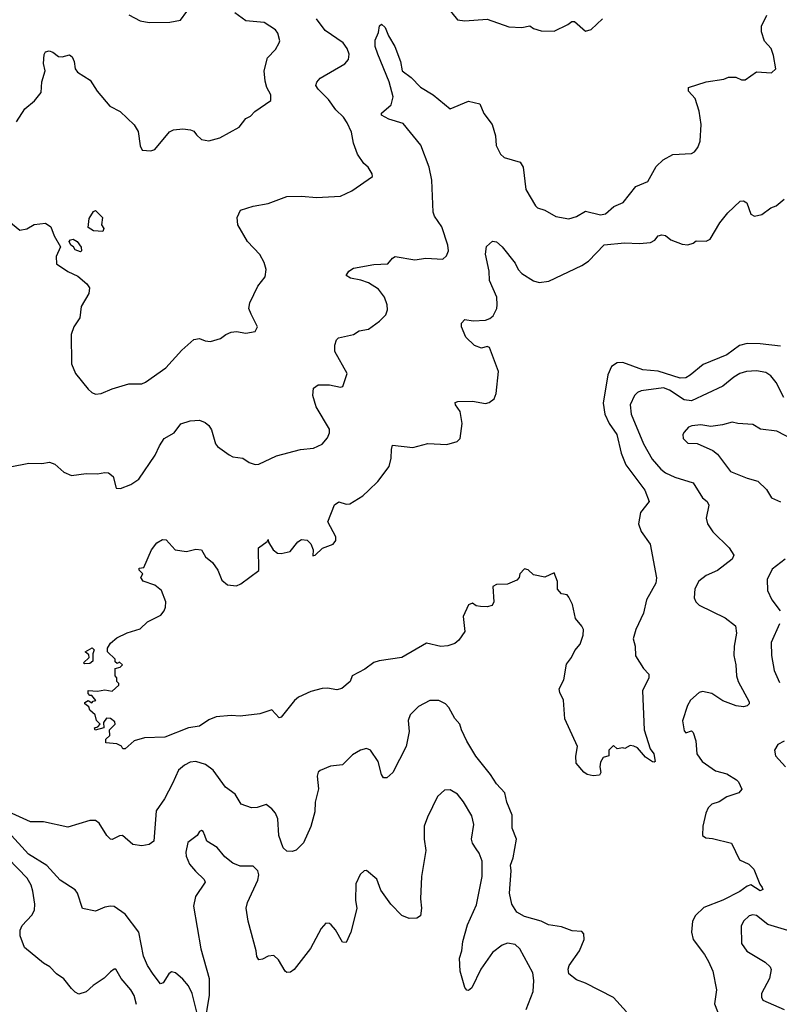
# Model space of a CAD drawing. Extents: x 2133461 to 2293071, y 753526 to 916327.
# Tile 221 of 256: x 2185707 to 2189798, y 857326 to 862630. Entities that reach past the tile are written whole.
import ezdxf

# ---------------------------------------------------------------- set-up
doc = ezdxf.new("R2010")
doc.units = 0

msp = doc.modelspace()

# ---------------------------------------------------------------- linework, layer by layer
at = {"layer": '0CON10XD'}
for points in [[(2186295, 862656.7), (2186355, 862623.8), (2186404.1, 862614.1), (2186515, 862617.5), (2186572, 862628), (2186606.2, 862675)], [(2188003.3, 862705), (2188065, 862630), (2188105, 862623.3), (2188225, 862632.9), (2188342.1, 862592.1), (2188412.1, 862587.9), (2188455, 862596.7), (2188475, 862583.3), (2188515, 862570), (2188585, 862568.8), (2188660, 862605), (2188680.5, 862619.5), (2188695, 862621.2), (2188755, 862567.5), (2188785, 862577.5), (2188846.7, 862635)], [(2185647.5, 861545), (2185707, 861497), (2185745, 861503.8), (2185785, 861526.7), (2185845, 861533.8), (2185873.8, 861515), (2185892.5, 861465), (2185926.4, 861406.4), (2185903.3, 861355), (2185905.3, 861315.3), (2185966.4, 861273.6), (2186019.1, 861249.1), (2186068, 861208), (2186082.7, 861185), (2186079.4, 861155), (2186038, 861085), (2186030, 861025), (2185998.6, 860975), (2185984.2, 860935), (2185986.1, 860776.1), (2186006.7, 860725), (2186075, 860640), (2186095, 860621.2), (2186115, 860613.8), (2186145, 860616.2), (2186205, 860642.5), (2186295, 860668.6), (2186365, 860669.2), (2186385, 860677.5), (2186493.3, 860755), (2186580.5, 860849.5), (2186645, 860906.7), (2186675, 860913.3), (2186705, 860900), (2186735, 860896.7), (2186787.7, 860912.3), (2186816.7, 860935), (2186845, 860947.5), (2186875, 860951.2), (2186925, 860941.2), (2186975, 860950), (2186987.5, 860975), (2186953.3, 861043.3), (2186941.4, 861075), (2186945.6, 861104.4), (2186988.8, 861195), (2187028.8, 861245), (2187034, 861285), (2187023, 861323), (2187000.8, 861365), (2186933.3, 861435), (2186881.2, 861525), (2186878, 861565), (2186895.8, 861604.2), (2186965, 861626.2), (2187045, 861640), (2187145, 861676.9), (2187225, 861679.4), (2187305, 861672.9), (2187435, 861680), (2187495, 861707.5), (2187607.5, 861785), (2187605, 861800), (2187583.3, 861835), (2187561.2, 861855), (2187526.4, 861906.4), (2187504.4, 861965), (2187493.4, 862023.4), (2187470.8, 862075), (2187450, 862105), (2187409.4, 862145), (2187370.5, 862200.5), (2187314.3, 862255), (2187302.5, 862275), (2187307, 862293), (2187325.6, 862314.4), (2187457.4, 862392.6), (2187477.1, 862415), (2187481.1, 862445), (2187471.2, 862475), (2187448.5, 862505), (2187352.2, 862572.2), (2187306.2, 862635)], [(2185655, 860220.6), (2185755, 860242.1), (2185825, 860238.9), (2185866.6, 860246.6), (2185896.7, 860236.7), (2185945, 860192.5), (2185985, 860174), (2186065, 860185.6), (2186125, 860182.9), (2186165, 860190.8), (2186185, 860188.8), (2186209.5, 860169.5), (2186227, 860107), (2186250, 860105), (2186305, 860126), (2186348, 860155), (2186437.1, 860285), (2186459.4, 860335), (2186485, 860373.8), (2186538.8, 860405), (2186575, 860453.8), (2186625, 860470), (2186675, 860472), (2186705, 860460), (2186725, 860443.8), (2186740.3, 860420.3), (2186761.4, 860345), (2186771.3, 860331.3), (2186835, 860286.2), (2186855, 860276.2), (2186907.7, 860267.7), (2186942.5, 860245), (2186975, 860234), (2186995, 860236), (2187089.5, 860280.5), (2187220, 860315), (2187288.8, 860321.2), (2187335, 860343.8), (2187365, 860377.5), (2187376.2, 860405), (2187376.2, 860425), (2187304, 860545), (2187286.2, 860605), (2187290, 860645), (2187315, 860664), (2187375, 860662.9), (2187435, 860651.2), (2187447.5, 860655), (2187470, 860725), (2187405, 860842.5), (2187403.9, 860876.1), (2187413.9, 860906.1), (2187423.8, 860916.2), (2187505, 860933.8), (2187535, 860953.3), (2187586.1, 860963.9), (2187643.9, 861006.1), (2187679.3, 861040.7), (2187687, 861067), (2187686.7, 861095), (2187672, 861135), (2187638.6, 861178.6), (2187585, 861212.2), (2187545, 861227.5), (2187487.9, 861237.9), (2187465, 861252.5), (2187478.8, 861275), (2187505, 861292), (2187615, 861311.4), (2187690, 861315), (2187714.1, 861345.9), (2187730, 861355), (2187835, 861336.2), (2187895, 861346.2), (2187985, 861340), (2188005, 861357.5), (2188015.8, 861384.2), (2188012.9, 861415), (2187980, 861515), (2187941.5, 861571.5), (2187933.1, 861593.1), (2187927.5, 861765), (2187911.8, 861835), (2187866.5, 861955), (2187771.4, 862071.4), (2187695, 862094.4), (2187656.2, 862115), (2187655, 862126.2), (2187707.8, 862172.2), (2187718.2, 862215), (2187697.4, 862295), (2187635.3, 862445.3), (2187621.9, 862485), (2187620.5, 862519.5), (2187639.3, 862560.7), (2187645, 862597.5), (2187655, 862605.8), (2187675, 862588), (2187692.5, 862542.5), (2187728.1, 862485), (2187758.2, 862405), (2187766, 862355), (2187815, 862318.1), (2187865, 862267.5), (2187934, 862225), (2188025, 862150.8), (2188125, 862191.2), (2188185, 862177.5), (2188206.7, 862125), (2188250.8, 862065), (2188268.9, 862005), (2188273.2, 861953.2), (2188296, 861905), (2188317, 861887), (2188402.7, 861862.7), (2188418, 861835), (2188432.5, 861715), (2188485, 861626.7), (2188495, 861616.2), (2188535, 861604), (2188595, 861570.6), (2188665, 861558), (2188705, 861570), (2188755, 861598), (2188835, 861579.4), (2188861.2, 861585), (2188906.1, 861623.9), (2188958, 861645), (2189025, 861731.4), (2189090.7, 861759.3), (2189135, 861838.8), (2189173.3, 861875), (2189225, 861904), (2189325, 861910), (2189342.3, 861917.7), (2189359.1, 861940.9), (2189371.9, 861975), (2189377.5, 862065), (2189367.4, 862137.4), (2189345.8, 862205.8), (2189310, 862245), (2189310, 862265), (2189404.4, 862295.6), (2189500.3, 862309.7), (2189525, 862321.2), (2189565, 862320), (2189595, 862306.2), (2189615, 862306), (2189675, 862348.8), (2189757, 862343), (2189780, 862365), (2189767, 862437), (2189753.8, 862475), (2189718, 862515), (2189702.5, 862565), (2189702.5, 862595), (2189730.8, 862655)], [(2185689.8, 862080.2), (2185735, 862150.8), (2185786.7, 862193.3), (2185821.7, 862238.3), (2185825.7, 862295), (2185842.9, 862355), (2185834.5, 862395), (2185838.1, 862441.9), (2185845, 862456.2), (2185865, 862462.5), (2185885, 862455.8), (2185915, 862432.5), (2185935, 862430.8), (2185975, 862440), (2185989.5, 862429.5), (2186000, 862405), (2186005.8, 862365), (2186018, 862348), (2186086, 862305), (2186124.2, 862245), (2186192.9, 862165), (2186248, 862135), (2186323, 862063), (2186345, 862027.5), (2186355, 861950), (2186366.4, 861926.4), (2186413.6, 861923.6), (2186435, 861930), (2186513.4, 862026.6), (2186535, 862037.1), (2186585, 862041.4), (2186626.7, 862036.7), (2186645, 862030), (2186659.1, 862009.1), (2186685, 861984.3), (2186725, 861977.5), (2186785, 861993.8), (2186888.8, 862051.2), (2186925, 862097.5), (2186950, 862110), (2186973.3, 862135), (2187060, 862195), (2187059.2, 862225), (2187038.1, 862265), (2187028.6, 862298.6), (2187023.8, 862355), (2187041.1, 862425), (2187085, 862470), (2187104.3, 862505), (2187107, 862517), (2187096.8, 862556.8), (2187085, 862576), (2187023.3, 862615), (2186925, 862623.3), (2186865, 862666.2)], [(2189333.6, 861426.4), (2189350.7, 861439.3), (2189405, 861436.7), (2189425, 861447.5), (2189478.1, 861535), (2189520.4, 861589.6), (2189587.3, 861652.7), (2189605, 861654), (2189622.7, 861642.7), (2189645, 861582.5), (2189665, 861571.2), (2189705, 861581.2), (2189753, 861617), (2189782.3, 861627.7), (2189825, 861663.8)], [(2186155, 861490), (2186105, 861492.5), (2186075, 861510), (2186081.3, 861558.7), (2186105, 861596.7), (2186115, 861602.5), (2186152.5, 861565), (2186147.5, 861525), (2186160, 861505), (2186155, 861490)], [(2189805, 860871.5), (2189695, 860883.3), (2189625, 860885.8), (2189584.4, 860875), (2189515, 860824.7), (2189387.3, 860772.7), (2189317.7, 860715), (2189295, 860701.1), (2189265, 860700), (2189145, 860736.6), (2189063.9, 860743.9), (2188955, 860782.7), (2188925, 860781.2), (2188895, 860762.5), (2188875, 860716.2), (2188849.7, 860565), (2188859, 860505), (2188881.9, 860455), (2188923.4, 860395), (2188947.2, 860295), (2188972.3, 860232.3), (2189074.3, 860095), (2189097.5, 860035), (2189050.8, 859975), (2189039.2, 859915), (2189055, 859873.8), (2189102, 859805), (2189137.3, 859622.7), (2189132.9, 859595), (2189082.5, 859505), (2189067.3, 859432.7), (2189026.2, 859345), (2189011.2, 859295), (2189022, 859255), (2189024.2, 859204.2), (2189065.9, 859135.9), (2189096, 859105), (2189096, 859085), (2189061.2, 859015), (2189071.2, 858805), (2189102.3, 858702.3), (2189123.3, 858675), (2189130, 858635), (2189125, 858630), (2189115, 858632.5), (2189077, 858657), (2189035, 858707.5), (2189015, 858717.5), (2188995, 858720), (2188966.4, 858703.6), (2188955, 858707.5), (2188925, 858702.5), (2188905, 858720), (2188880, 858695), (2188880, 858665), (2188850, 858655), (2188835, 858630), (2188831.2, 858605), (2188836.7, 858575), (2188829.3, 858560.7), (2188795, 858556.2), (2188764.1, 858564.1), (2188745, 858577.5), (2188703.8, 858625), (2188702.3, 858662.3), (2188710.6, 858715), (2188643.8, 858863.8), (2188635.5, 858965), (2188615.6, 859005.6), (2188612.9, 859025), (2188638.1, 859075), (2188651.8, 859158.2), (2188678.9, 859195), (2188697, 859233), (2188725, 859266.2), (2188741.5, 859315), (2188743.1, 859345), (2188735, 859363.8), (2188700, 859405), (2188685, 859480), (2188665, 859520), (2188655, 859531.2), (2188625, 859537.5), (2188603, 859563), (2188603, 859603), (2188585, 859650), (2188535, 859626.7), (2188475, 859640), (2188445, 859667.5), (2188425, 859672.5), (2188400, 859645), (2188396.7, 859625), (2188385, 859611.2), (2188335, 859588.8), (2188275, 859587.5), (2188255, 859577.5), (2188260.8, 859495), (2188252.5, 859475), (2188225, 859468), (2188189.3, 859469.3), (2188165, 859472.5), (2188145, 859487.5), (2188125, 859477.5), (2188096.2, 859415), (2188104.2, 859335), (2188071.7, 859288.3), (2188050.5, 859269.5), (2188012.7, 859257.3), (2187975, 859254.2), (2187898.3, 859271.7), (2187765, 859194.6), (2187643.6, 859176.4), (2187615, 859167.1), (2187565, 859130.9), (2187497.5, 859095), (2187487.5, 859065), (2187441.7, 859028.3), (2187415, 859020), (2187365, 859030), (2187335, 859027.1), (2187275, 859012), (2187208.8, 858981.2), (2187187, 858963), (2187115, 858872.5), (2187105, 858870), (2187065, 858912.5), (2186999.5, 858890.5), (2186895, 858878), (2186845, 858882.5), (2186765, 858874.2), (2186725, 858858.1), (2186676, 858825), (2186615, 858816.2), (2186487.5, 858765), (2186378, 858762), (2186323.8, 858746.2), (2186275, 858703.3), (2186263, 858703), (2186255, 858717.5), (2186229.3, 858729.3), (2186170, 858735), (2186170, 858755), (2186192.5, 858775), (2186190, 858805), (2186220, 858835), (2186218.3, 858848.3), (2186195, 858866.7), (2186175, 858867.5), (2186157.5, 858845), (2186160, 858815), (2186113, 858803), (2186110, 858815), (2186128.3, 858821.7), (2186140, 858835), (2186120, 858855), (2186112.5, 858885), (2186085, 858910), (2186078.3, 858928.3), (2186057.5, 858945), (2186058.3, 858951.7), (2186075, 858962.5), (2186095, 858950), (2186101.7, 858958.3), (2186117.5, 858962.5), (2186095, 858990), (2186085, 858990), (2186075, 859000), (2186075, 859017.5), (2186125, 859012.5), (2186165, 859020), (2186205, 859012.5), (2186240, 859045), (2186240, 859055), (2186230, 859065), (2186230, 859085), (2186220, 859095), (2186220, 859135), (2186248.3, 859141.7), (2186260, 859155), (2186245, 859170), (2186231.7, 859161.7), (2186221.7, 859171.7), (2186220, 859185), (2186180, 859225), (2186180, 859245), (2186195, 859272.5), (2186230.3, 859299.7), (2186285, 859328), (2186355, 859348), (2186395, 859385.8), (2186466.8, 859423.2), (2186484.2, 859445), (2186492.5, 859465), (2186492.9, 859495), (2186470, 859555), (2186435, 859583.3), (2186372.5, 859605), (2186360, 859625), (2186370, 859645), (2186350, 859665), (2186350, 859675), (2186375, 859680), (2186415.8, 859774.2), (2186445, 859811.2), (2186475, 859830), (2186495, 859827.5), (2186544, 859774), (2186605, 859765.8), (2186655, 859777.5), (2186685, 859773.8), (2186707, 859737), (2186745.5, 859705.5), (2186774, 859665), (2186795, 859611.2), (2186826.7, 859586.7), (2186875, 859581.1), (2186898.1, 859591.9), (2186995, 859663.8), (2186993.8, 859785), (2187040, 859820), (2187045, 859830), (2187047.5, 859815), (2187071.2, 859775), (2187095, 859756.2), (2187115, 859754.2), (2187163.3, 859765), (2187205, 859817.5), (2187225, 859830), (2187255, 859826.2), (2187275, 859807.5), (2187287.5, 859775), (2187285, 859742.5), (2187297.5, 859745), (2187337.5, 859782.5), (2187395, 859804.3), (2187408.9, 859825), (2187410, 859845), (2187366.2, 859925), (2187403, 860017), (2187425, 860033.3), (2187465, 860020), (2187485, 860022), (2187555, 860065.7), (2187587.8, 860095), (2187635, 860142.2), (2187696.1, 860223.9), (2187707.8, 860267.8), (2187708.6, 860315), (2187715, 860337.5), (2187825, 860325.6), (2187905, 860346.9), (2188007.4, 860342.6), (2188062.7, 860357.3), (2188078.8, 860375), (2188090, 860455), (2188078.8, 860518.8), (2188054, 860555), (2188052.5, 860567.5), (2188066.1, 860573.9), (2188145, 860576), (2188215, 860562.9), (2188235, 860567.5), (2188261.7, 860588.3), (2188273, 860617), (2188285.4, 860734.6), (2188237.8, 860865), (2188225, 860870), (2188195, 860860), (2188156.9, 860875), (2188110.4, 860920.4), (2188085.6, 860975), (2188086, 860995), (2188104.2, 861015.8), (2188148.6, 861008.6), (2188215, 861011.4), (2188239.5, 861020.5), (2188257.1, 861035), (2188276.9, 861075), (2188279.4, 861095), (2188276, 861136), (2188236.5, 861225), (2188235.7, 861275), (2188216.4, 861366.4), (2188221.7, 861408.3), (2188253.6, 861436.4), (2188275, 861433.3), (2188305, 861406.2), (2188375, 861318.8), (2188390.8, 861285), (2188412.1, 861262.1), (2188473.5, 861223.5), (2188505, 861214.6), (2188557.7, 861222.3), (2188735, 861306.8), (2188770.5, 861329.5), (2188855, 861417.1), (2188965, 861428.5), (2189045, 861424.4), (2189105, 861430), (2189127.6, 861442.4), (2189145, 861466), (2189165, 861472), (2189185, 861468), (2189214.4, 861444.4), (2189275, 861421.2), (2189305, 861416.7), (2189333.6, 861426.4)], [(2186035, 861380), (2186005, 861390), (2185996.4, 861406.4), (2185982.5, 861415), (2185972.5, 861435), (2185980, 861445), (2185995, 861447.5), (2186015.9, 861435.9), (2186037.5, 861405), (2186040, 861385), (2186035, 861380)], [(2189821.9, 860595), (2189781.9, 860675), (2189752.3, 860712.3), (2189725, 860729.1), (2189675, 860739.2), (2189622.5, 860735), (2189585, 860724.5), (2189552.9, 860705), (2189495, 860655.5), (2189325, 860577.7), (2189285, 860583.2), (2189206.2, 860635), (2189175, 860647.4), (2189055, 860630.7), (2189035, 860621.8), (2189017.8, 860605), (2188995.6, 860555), (2189000.5, 860505), (2189066.4, 860345), (2189113, 860263), (2189159.6, 860209.6), (2189185, 860190), (2189236, 860165), (2189334.6, 860134.6), (2189385, 860054.4), (2189409.2, 860035), (2189419.4, 860015), (2189404.2, 859945), (2189411.2, 859915), (2189440.7, 859870.7), (2189527.5, 859785), (2189553.8, 859745), (2189544, 859725), (2189465, 859663.1), (2189405, 859635.6), (2189365.7, 859605), (2189342.9, 859565), (2189339.2, 859515), (2189348, 859495), (2189366.8, 859476.8), (2189507.4, 859407.4), (2189562, 859365), (2189566.9, 859325), (2189554.5, 859255), (2189552.7, 859205), (2189563.6, 859155), (2189567.5, 859095), (2189576.7, 859065), (2189636, 858955), (2189636.2, 858945), (2189625, 858933.8), (2189605, 858928.8), (2189566.1, 858933.9), (2189495, 858961.1), (2189435, 859000.5), (2189385, 859011.5), (2189365.9, 859005.9), (2189319.2, 858965), (2189303.1, 858935), (2189277.6, 858852.4), (2189285, 858800), (2189295, 858789.2), (2189325, 858798.5), (2189335, 858790.6), (2189348.6, 858745), (2189354.4, 858675), (2189383.1, 858635), (2189455, 858584.5), (2189515, 858567.1), (2189567.5, 858535), (2189578.8, 858525), (2189596.7, 858485), (2189580, 858465), (2189515.5, 858444.5), (2189475, 858416.7), (2189435, 858404.3), (2189415.6, 858385), (2189402.2, 858355), (2189385.6, 858285), (2189383.8, 858235), (2189402.5, 858222.5), (2189439.3, 858219.3), (2189540, 858195), (2189584, 858105), (2189635, 858080.9), (2189661.2, 858055), (2189692.9, 857972.9), (2189706, 857955), (2189708.8, 857945), (2189695, 857937.5), (2189645, 857969.2), (2189625, 857961.9), (2189585.8, 857934.2), (2189495, 857888), (2189391.4, 857848.6), (2189346, 857805), (2189331.4, 857775), (2189325.8, 857715), (2189334.2, 857675), (2189395.6, 857595), (2189416.6, 857556.6), (2189440, 857505), (2189460, 857405), (2189449.7, 857329.7), (2189478.6, 857255)], [(2189875, 860367.8), (2189785, 860414.5), (2189697.5, 860425), (2189655, 860450), (2189575, 860455.8), (2189545, 860462.9), (2189492.4, 860447.6), (2189428.9, 860438.9), (2189375, 860448), (2189326.9, 860443.1), (2189309.2, 860435), (2189285, 860408), (2189278.9, 860395), (2189280, 860375), (2189305, 860349.5), (2189355, 860347.5), (2189439.8, 860309.8), (2189465, 860290), (2189536, 860196), (2189625, 860160.5), (2189683.3, 860145), (2189729.1, 860099.1), (2189756.2, 860055), (2189805, 860032.9)], [(2189830, 859725), (2189759.2, 859670.8), (2189732.5, 859615), (2189734.4, 859555), (2189758.1, 859505), (2189802.2, 859445)], [(2189798.9, 859375), (2189754.5, 859275), (2189756.1, 859205), (2189770.8, 859125), (2189799.2, 859059.2)], [(2186055, 859160), (2186050, 859165), (2186080, 859195), (2186078.3, 859208.3), (2186060, 859225), (2186096.7, 859246.7), (2186107.5, 859235), (2186100, 859215), (2186100, 859175), (2186085, 859162.5), (2186055, 859160)], [(2188975.2, 857285.2), (2188905, 857363.5), (2188755, 857440), (2188705, 857458.8), (2188665, 857490), (2188660.8, 857515), (2188665.6, 857535), (2188722, 857615), (2188747.1, 857675), (2188745.6, 857705.6), (2188735, 857718), (2188682.3, 857722.3), (2188625, 857743.3), (2188555, 857754), (2188515, 857774.3), (2188425, 857800), (2188385, 857821.8), (2188357.9, 857865), (2188344.4, 857924.4), (2188353.1, 858045), (2188350, 858075), (2188364.5, 858115), (2188382.5, 858215), (2188358.6, 858275), (2188359.2, 858345), (2188330.6, 858415), (2188319.5, 858465), (2188275, 858514.2), (2188242.5, 858565), (2188163.7, 858663.7), (2188114.4, 858744.4), (2188085.7, 858805), (2188078, 858835), (2188051.2, 858865), (2188018.8, 858925), (2188000, 858945), (2187965, 858962.5), (2187915, 858962.9), (2187855, 858930.8), (2187809.2, 858885), (2187800, 858855), (2187804.3, 858795), (2187789.2, 858715), (2187716, 858575), (2187685, 858546.7), (2187666.4, 858546.4), (2187655, 858563.3), (2187638, 858635), (2187596.2, 858695), (2187575, 858703.8), (2187542.5, 858695), (2187499.2, 858670.8), (2187445, 858616.7), (2187381.2, 858608.8), (2187325, 858586), (2187315, 858576.7), (2187309.2, 858555), (2187316.8, 858486.8), (2187298.1, 858415), (2187296.3, 858363.7), (2187275, 858283.3), (2187235, 858196.7), (2187195, 858156.7), (2187175, 858150), (2187145, 858150.8), (2187125, 858170), (2187103.3, 858235), (2187097.5, 858325), (2187085.3, 858355.3), (2187065, 858380), (2187035, 858402), (2186985, 858386.2), (2186955, 858383.8), (2186900, 858405), (2186867.8, 858457.8), (2186815, 858496.2), (2186748.2, 858588.2), (2186707.6, 858617.6), (2186655, 858634.5), (2186625, 858630), (2186594, 858615), (2186562.6, 858587.4), (2186529.2, 858515), (2186486.2, 858433.8), (2186442.1, 858367.9), (2186429.1, 858205), (2186403.8, 858186.2), (2186365, 858179.6), (2186316.7, 858186.7), (2186260, 858235), (2186245, 858234), (2186205, 858214), (2186195, 858216), (2186175.8, 858235), (2186135, 858302), (2186115, 858315.8), (2186085, 858315.7), (2185965, 858280), (2185835, 858308.9), (2185765, 858309.5), (2185585, 858390.5)], [(2189825, 858744), (2189790, 858725), (2189773.3, 858695), (2189777.5, 858665), (2189831.2, 858605)], [(2188435, 857297.8), (2188472.9, 857395), (2188476.9, 857455), (2188470.4, 857495), (2188401.5, 857625), (2188375, 857647.9), (2188335, 857656.1), (2188305.7, 857644.3), (2188253.8, 857606.2), (2188190, 857515), (2188141.2, 857415), (2188125, 857401.2), (2188115, 857403.3), (2188105, 857417.5), (2188078.5, 857505), (2188076.4, 857575), (2188088.2, 857615), (2188093.5, 857665), (2188118.9, 857755), (2188167.2, 857862.8), (2188197.6, 858015), (2188197.7, 858097.7), (2188181.2, 858141.2), (2188165, 858164.4), (2188144.8, 858194.8), (2188139.6, 858215), (2188153.1, 858295), (2188141.2, 858341.2), (2188097.4, 858417.4), (2188065, 858458.6), (2188025, 858481.9), (2187995, 858479.2), (2187957.5, 858445), (2187902.5, 858335), (2187885.5, 858285), (2187884.5, 858215), (2187894.4, 858155), (2187870.5, 858015), (2187865.6, 857895), (2187871.4, 857845), (2187865, 857802.5), (2187845, 857790), (2187805, 857788), (2187765, 857804), (2187705.4, 857865.4), (2187651.1, 857941.1), (2187630.3, 858000.3), (2187575, 858046.2), (2187562.5, 858045), (2187540, 858025), (2187516.7, 857975), (2187515.8, 857885), (2187522.5, 857845), (2187513.1, 857806.9), (2187490.8, 857715), (2187465, 857658.8), (2187445, 857661.2), (2187407.2, 857727.2), (2187385, 857753.8), (2187375, 857761.2), (2187355, 857763.3), (2187330, 857735), (2187272.6, 857627.4), (2187185, 857514), (2187165, 857499.2), (2187145, 857498), (2187136.2, 857505), (2187101.2, 857565), (2187075, 857588.8), (2187045, 857586), (2187015, 857569.2), (2186995, 857566.2), (2186983.2, 857583.2), (2186980, 857615), (2186937.3, 857775), (2186926.7, 857845), (2186934.4, 857875), (2186989.5, 857995), (2186994.4, 858024.4), (2186988.6, 858045), (2186965, 858070.8), (2186895, 858070.5), (2186855, 858086.9), (2186810.9, 858120.9), (2186770.4, 858170.4), (2186713.8, 858205), (2186703.8, 858235), (2186695, 858257.5), (2186685, 858263.3), (2186675, 858256.7), (2186662, 858235), (2186612.4, 858197.6), (2186601.8, 858145), (2186603.9, 858125), (2186621.9, 858081.9), (2186652.8, 858042.8), (2186699.4, 857999.4), (2186705.8, 857985), (2186653.7, 857906.3), (2186643.6, 857855), (2186683.1, 857625), (2186727.3, 857465), (2186727.5, 857375), (2186699.8, 857210.2)], [(2186675, 857225.6), (2186635.3, 857385), (2186615.2, 857425.2), (2186585, 857461.5), (2186545, 857495.5), (2186525, 857500.8), (2186509.4, 857490.6), (2186478.7, 857441.3), (2186465, 857436.2), (2186425, 857489.4), (2186394.6, 857535), (2186373.4, 857585), (2186349.1, 857715), (2186275, 857812.5), (2186215, 857852.5), (2186195, 857855.7), (2186165, 857850), (2186115, 857828), (2186045, 857842), (2186017.1, 857925), (2186005, 857942), (2185925, 857995.8), (2185853.2, 858073.2), (2185753.5, 858135), (2185645, 858254.6)], [(2186336.1, 857325), (2186323.6, 857373.6), (2186304.7, 857404.7), (2186252.9, 857465), (2186225, 857516.2), (2186215, 857516), (2186195, 857501.2), (2186162.4, 857467.6), (2186102.1, 857427.9), (2186065, 857394), (2186025, 857381.2), (2186005, 857391.2), (2185985, 857411.2), (2185945, 857464), (2185905, 857490), (2185868.5, 857528.5), (2185835, 857547.8), (2185732.9, 857632.9), (2185709.4, 857695), (2185708.6, 857725), (2185719.3, 857750.7), (2185772.8, 857807.2), (2185786.3, 857833.7), (2185787.9, 857865), (2185777.6, 857935), (2185768.8, 857968.8), (2185746.5, 858006.5), (2185645, 858111.8)], [(2189845, 857724.7), (2189736.1, 857756.1), (2189675, 857804.7), (2189655, 857808.7), (2189636.4, 857803.6), (2189605.6, 857775), (2189593.1, 857746.9), (2189595, 857653.8), (2189622.6, 857612.6), (2189722.4, 857552.4), (2189748.5, 857528.5), (2189754.4, 857514.4), (2189745.4, 857464.6), (2189703.1, 857385), (2189701.9, 857365), (2189709.4, 857349.4), (2189825, 857297.5)]]:
    msp.add_lwpolyline(points, dxfattribs=at)

doc.saveas('drawing.dxf')
